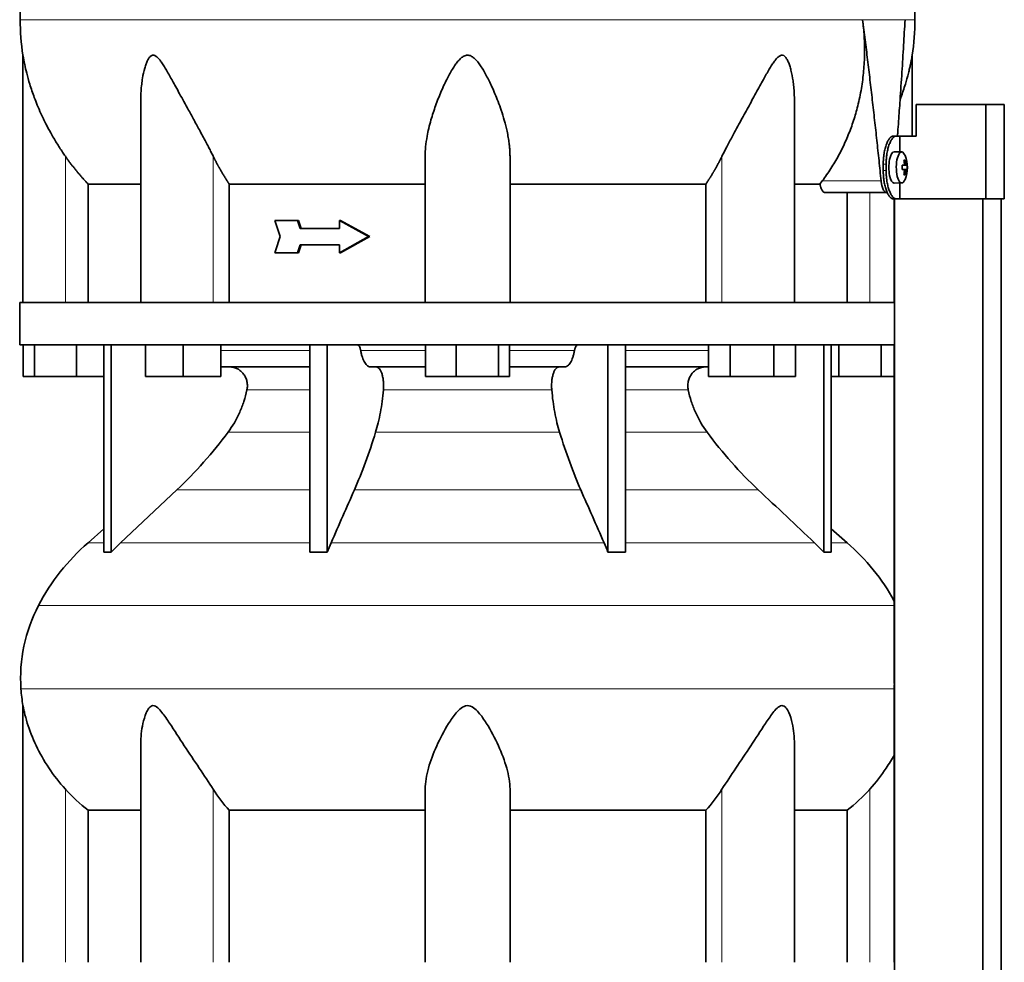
# Model space of a CAD drawing. Header units: millimetres. Extents: x 426 to 1318, y -2223 to 1749.
# Tile 26 of 31: x 942 to 1255, y 713 to 1013. Entities that reach past the tile are written whole.
import ezdxf

# ---------------------------------------------------------------- set-up
doc = ezdxf.new("R2010")
doc.units = ezdxf.units.MM
for name, color, linetype in [('M5X8_UNI7687', 7, 'Continuous'), ('MID_344-5', 7, 'Continuous'), ('VSI344-454_TERMI', 7, 'Continuous'), ('VSI344-454_TESTA', 7, 'Continuous'), ('VSI344_DIFFUSORE', 7, 'Continuous')]:
    doc.layers.add(name, color=color, linetype=linetype)

# ---------------------------------------------------------------- blocks, each defined once
blk = doc.blocks.new('SE3')
at = {"layer": 'M5X8_UNI7687', "color": 7, "linetype": 'Continuous', "lineweight": 35}
for p, q in [((1222.63, 970.6), (1220.28, 970.67)), ((1224.16, 966.38), (1222.76, 966.26)), ((1222.76, 966.33), (1223.34, 966.38)), ((1224.35, 966.36), (1222.76, 966.25)), ((1223.79, 968.01), (1223.38, 967.7)), ((1224.35, 964.98), (1222.76, 965.1)), ((1222.76, 965.09), (1224.16, 964.96)), ((1223.34, 964.96), (1222.76, 965.02)), ((1223.79, 963.34), (1223.38, 963.64)), ((1220.28, 960.67), (1222.63, 960.74))]:
    blk.add_line(p, q, dxfattribs=at)
at = {"layer": 'M5X8_UNI7687', "color": 4, "linetype": 'Continuous', "lineweight": 9}
for p, q in [((1222.76, 966.33), (1223.33, 966.38)), ((1223.5, 966.84), (1223.99, 966.88)), ((1223.33, 964.96), (1222.76, 965.02)), ((1223.99, 964.46), (1223.5, 964.51))]:
    blk.add_line(p, q, dxfattribs=at)
at = {"layer": 'M5X8_UNI7687', "color": 7, "linetype": 'Continuous', "lineweight": 35}
for centre, radius, start, end in [((1214.44, 965.67), 10, 337.7946, 22.2054), ((1214.76, 965.67), 9.62, 355.8727, 4.1273)]:
    blk.add_arc(centre, radius, start, end, dxfattribs=at)
for centre, major_axis, ratio, start_param, end_param in [((1220.27, 965.67), (0, 5), 0.34202, 0, 3.151709), ((1222.61, 965.67), (0, -4.93), 0.34202, 2.444185, 6.283185), ((1214.45, 965.52), (9.97, 0.82), 0.029809, 0.468971, 0.583531), ((1217.56, 965.67), (0, -9.26), 0.562348, 1.49595, 1.645642), ((1216.51, 962.61), (7.67, 5.19), 0.199978, 0.212267, 0.361959), ((1214.51, 965.67), (0, 10), 0.906308, 4.833518, 4.948078), ((1214.4, 965.67), (0, 10), 0.965926, 4.833518, 4.948078), ((1214.45, 965.52), (9.97, 0.82), 0.029809, 0.112154, 0.226713), ((1214.45, 965.83), (9.97, -0.82), 0.029809, -0.583531, -0.468971), ((1214.51, 965.67), (0, -10), 0.906308, 1.335108, 1.449667), ((1216.51, 968.74), (7.67, -5.19), 0.199978, -0.361959, -0.212267), ((1214.4, 965.67), (0, -10), 0.965926, 1.335108, 1.449667), ((1214.45, 965.83), (9.97, -0.82), 0.029809, -0.226713, -0.112154), ((1222.61, 965.67), (0, -4.93), 0.34202, 0, 0.697408)]:
    blk.add_ellipse(centre, major_axis=major_axis, ratio=ratio, start_param=start_param, end_param=end_param, dxfattribs=at)
for points in [[(1223.33, 966.38), (1223.34, 966.38), (1223.35, 966.38), (1223.37, 966.39), (1223.39, 966.4), (1223.41, 966.42), (1223.43, 966.44), (1223.45, 966.47), (1223.46, 966.5), (1223.47, 966.53), (1223.49, 966.57), (1223.49, 966.61), (1223.5, 966.65), (1223.51, 966.69), (1223.51, 966.73), (1223.51, 966.78), (1223.51, 966.83), (1223.5, 966.86), (1223.5, 966.88)], [(1223.99, 966.88), (1223.99, 966.86), (1223.99, 966.83), (1224, 966.78), (1224.01, 966.73), (1224.02, 966.69), (1224.03, 966.65), (1224.04, 966.61), (1224.05, 966.57), (1224.06, 966.53), (1224.07, 966.5), (1224.09, 966.47), (1224.1, 966.44), (1224.11, 966.42), (1224.12, 966.4), (1224.13, 966.39), (1224.15, 966.38), (1224.15, 966.38), (1224.16, 966.38)], [(1223.5, 964.46), (1223.5, 964.48), (1223.51, 964.52), (1223.51, 964.56), (1223.51, 964.61), (1223.51, 964.65), (1223.5, 964.7), (1223.49, 964.74), (1223.49, 964.78), (1223.47, 964.81), (1223.46, 964.85), (1223.45, 964.88), (1223.43, 964.9), (1223.41, 964.92), (1223.39, 964.94), (1223.37, 964.95), (1223.35, 964.96), (1223.34, 964.96), (1223.33, 964.96)], [(1224.16, 964.96), (1224.15, 964.96), (1224.15, 964.96), (1224.13, 964.95), (1224.12, 964.94), (1224.11, 964.92), (1224.1, 964.9), (1224.09, 964.88), (1224.07, 964.85), (1224.06, 964.81), (1224.05, 964.78), (1224.04, 964.74), (1224.03, 964.7), (1224.02, 964.65), (1224.01, 964.61), (1224, 964.56), (1223.99, 964.52), (1223.99, 964.48), (1223.99, 964.46)]]:
    blk.add_open_spline(points, degree=3, dxfattribs=at)
at = {"layer": 'MID_344-5', "color": 7, "linetype": 'Continuous', "lineweight": 35}
for p, q in [((1220.28, 955.67), (1220.28, 922.67)), ((1220.35, 955.67), (1220.35, -126.33)), ((1248.48, -126.33), (1248.48, 955.67)), ((1254.28, -126.33), (1254.28, 955.67)), ((1220.28, 909.17), (1220.28, 805.23)), ((1220.28, 800.99), (1220.28, 712.67))]:
    blk.add_line(p, q, dxfattribs=at)
at = {"layer": 'VSI344-454_TERMI', "color": 7, "linetype": 'Continuous', "lineweight": 35}
for p, q in [((1249.36, 985.67), (1227.27, 985.67)), ((1227.27, 985.67), (1227.27, 975.67)), ((1255.29, 985.67), (1249.36, 985.67)), ((1249.36, 985.67), (1249.36, 955.67)), ((1255.29, 985.67), (1255.29, 955.67)), ((1219.99, 975.67), (1220.92, 975.67)), ((1220.92, 975.67), (1222.09, 975.67)), ((1222.09, 970.62), (1222.09, 975.67)), ((1222.09, 975.67), (1227.27, 975.67)), ((1216.77, 964.67), (1216.77, 966.67)), ((1217.69, 964.67), (1217.69, 966.67)), ((1222.09, 955.67), (1222.09, 960.73)), ((1220.92, 955.67), (1219.99, 955.67)), ((1220.92, 955.67), (1222.09, 955.67)), ((1249.36, 955.67), (1222.09, 955.67)), ((1255.29, 955.67), (1249.36, 955.67))]:
    blk.add_line(p, q, dxfattribs=at)
at = {"layer": 'VSI344-454_TERMI', "color": 4, "linetype": 'Continuous', "lineweight": 9}
for p, q in [((1216.77, 966.67), (1217.69, 966.67)), ((1217.69, 964.67), (1216.77, 964.67))]:
    blk.add_line(p, q, dxfattribs=at)
at = {"layer": 'VSI344-454_TERMI', "color": 7, "linetype": 'Continuous', "lineweight": 35}
for points, knots in [([(1216.77, 966.67), (1216.77, 966.77), (1216.77, 966.97), (1216.77, 967.26), (1216.78, 967.56), (1216.79, 967.85), (1216.81, 968.14), (1216.83, 968.43), (1216.86, 968.71), (1216.88, 969), (1216.91, 969.28), (1216.95, 969.56), (1216.99, 969.84), (1217.06, 970.3), (1217.17, 970.92), (1217.34, 971.68), (1217.54, 972.39), (1217.76, 973.05), (1218, 973.64), (1218.26, 974.17), (1218.54, 974.62), (1218.79, 974.96), (1219.01, 975.2), (1219.21, 975.37), (1219.41, 975.51), (1219.6, 975.6), (1219.8, 975.66), (1219.93, 975.67), (1219.99, 975.67)], [0, 0, 0, 0, 0.020997, 0.041893, 0.062713, 0.083477, 0.104209, 0.124931, 0.145666, 0.166436, 0.187265, 0.208173, 0.229184, 0.250319, 0.312379, 0.374611, 0.437429, 0.499972, 0.562502, 0.625327, 0.687534, 0.749602, 0.791735, 0.833469, 0.874983, 0.916456, 0.958068, 1, 1, 1, 1]), ([(1220.92, 975.67), (1220.88, 975.67), (1220.82, 975.67), (1220.72, 975.65), (1220.62, 975.63), (1220.52, 975.6), (1220.43, 975.55), (1220.33, 975.5), (1220.23, 975.44), (1220.13, 975.37), (1220.03, 975.29), (1219.94, 975.2), (1219.84, 975.1), (1219.68, 974.92), (1219.46, 974.62), (1219.19, 974.17), (1218.93, 973.64), (1218.68, 973.05), (1218.46, 972.39), (1218.26, 971.68), (1218.09, 970.92), (1217.96, 970.21), (1217.87, 969.57), (1217.8, 969), (1217.75, 968.43), (1217.71, 967.85), (1217.69, 967.26), (1217.69, 966.87), (1217.69, 966.67)], [0, 0, 0, 0, 0.021018, 0.041934, 0.062771, 0.08355, 0.104295, 0.125028, 0.145771, 0.166547, 0.187379, 0.208288, 0.229298, 0.250429, 0.312489, 0.374705, 0.437522, 0.500061, 0.562591, 0.625422, 0.687637, 0.749714, 0.79185, 0.833578, 0.875077, 0.916526, 0.958107, 1, 1, 1, 1]), ([(1219.99, 955.67), (1219.96, 955.67), (1219.9, 955.67), (1219.8, 955.69), (1219.7, 955.71), (1219.6, 955.75), (1219.5, 955.79), (1219.41, 955.84), (1219.31, 955.9), (1219.21, 955.97), (1219.11, 956.06), (1219.01, 956.15), (1218.92, 956.25), (1218.76, 956.43), (1218.54, 956.72), (1218.26, 957.17), (1218, 957.7), (1217.76, 958.3), (1217.54, 958.95), (1217.34, 959.66), (1217.17, 960.42), (1217.04, 961.13), (1216.95, 961.78), (1216.88, 962.34), (1216.83, 962.91), (1216.79, 963.49), (1216.77, 964.08), (1216.77, 964.47), (1216.77, 964.67)], [0, 0, 0, 0, 0.021018, 0.041935, 0.062772, 0.083551, 0.104297, 0.125029, 0.145773, 0.166549, 0.187381, 0.20829, 0.2293, 0.250431, 0.312491, 0.374707, 0.437523, 0.500061, 0.562591, 0.625422, 0.687637, 0.749714, 0.79185, 0.833578, 0.875076, 0.916526, 0.958107, 1, 1, 1, 1]), ([(1217.69, 964.67), (1217.69, 964.57), (1217.69, 964.38), (1217.69, 964.08), (1217.7, 963.79), (1217.72, 963.49), (1217.73, 963.2), (1217.75, 962.92), (1217.78, 962.63), (1217.81, 962.34), (1217.84, 962.06), (1217.87, 961.78), (1217.91, 961.5), (1217.98, 961.04), (1218.09, 960.42), (1218.26, 959.66), (1218.46, 958.95), (1218.68, 958.3), (1218.93, 957.7), (1219.19, 957.17), (1219.46, 956.72), (1219.71, 956.38), (1219.94, 956.14), (1220.13, 955.97), (1220.33, 955.84), (1220.52, 955.74), (1220.72, 955.68), (1220.85, 955.68), (1220.92, 955.67)], [0, 0, 0, 0, 0.020996, 0.041893, 0.062713, 0.083477, 0.104209, 0.124931, 0.145666, 0.166436, 0.187264, 0.208173, 0.229184, 0.250319, 0.312379, 0.374611, 0.437429, 0.499972, 0.562503, 0.625328, 0.687536, 0.749604, 0.791737, 0.833471, 0.874985, 0.916457, 0.958069, 1, 1, 1, 1])]:
    blk.add_open_spline(points, degree=3, knots=knots, dxfattribs=at)
at = {"layer": 'VSI344-454_TESTA', "color": 4, "linetype": 'Continuous', "lineweight": 9}
for p, q in [((1223.71, 1012.7), (1210.2, 1012.7)), ((956.48, 922.67), (956.48, 969.25)), ((1003.52, 922.67), (1003.52, 969.25)), ((1165.44, 922.67), (1165.44, 969.25)), ((1197.34, 961.38), (1216.08, 961.38)), ((1212.48, 922.67), (1212.48, 957.67))]:
    blk.add_line(p, q, dxfattribs=at)
at = {"layer": 'VSI344-454_TESTA', "color": 7, "linetype": 'Continuous', "lineweight": 35}
for p, q in [((942.98, 1001.42), (942.98, 922.67)), ((1225.98, 975.67), (1225.98, 1001.42)), ((980.47, 987.04), (980.47, 922.67)), ((1188.49, 922.67), (1188.49, 987.04)), ((1070.98, 922.67), (1070.98, 969.25)), ((1097.98, 922.67), (1097.98, 969.25)), ((963.73, 960.37), (963.73, 922.67)), ((1008.64, 960.37), (1008.64, 922.67)), ((1160.32, 960.37), (1160.32, 922.67)), ((1196.61, 960.37), (1188.6, 960.37)), ((1196.62, 960.37), (1197.34, 961.38)), ((1198.25, 957.67), (1217.85, 957.67)), ((1205.23, 957.67), (1205.23, 922.67)), ((1030.32, 948.84), (1023.17, 948.84)), ((1030.7, 948.84), (1030.32, 948.84)), ((1044.09, 948.84), (1043.7, 948.84)), ((1053, 943.67), (1043.7, 948.84)), ((1043.7, 948.84), (1043.7, 946.25)), ((1053.38, 943.67), (1044.09, 948.84)), ((1043.7, 946.25), (1031.16, 946.25)), ((1053, 943.67), (1043.7, 938.51)), ((1053.38, 943.67), (1044.09, 938.51)), ((1053.38, 943.67), (1053, 943.67)), ((1043.7, 941.09), (1031.16, 941.09)), ((1043.7, 941.09), (1043.7, 938.51)), ((1030.32, 938.51), (1023.17, 938.51)), ((1030.7, 938.51), (1030.32, 938.51)), ((1044.09, 938.51), (1043.7, 938.51))]:
    blk.add_line(p, q, dxfattribs=at)
for centre, start, end in [((1018.44, 1012.8), 180.0677, 188.5809), ((1150.52, 1012.8), 351.4193, 359.9323)]:
    blk.add_arc(centre, 76.32, start, end, dxfattribs=at)
for points, degree, knots in [([(969.22, 1149.12), (967.76, 1144.26), (963.8, 1134.41), (956.54, 1119.26), (950.35, 1102.9), (946.61, 1086.38), (944.39, 1070.23), (943.14, 1054.26), (942.47, 1038.38), (942.26, 1024.61), (942.13, 1016.06), (942.13, 1012.71)], 3, [0, 0, 0, 0, 0.117079, 0.240569, 0.360617, 0.476421, 0.590288, 0.703407, 0.816259, 0.929029, 1, 1, 1, 1]), ([(1199.74, 1149.12), (1201.2, 1144.26), (1205.16, 1134.41), (1212.42, 1119.26), (1218.61, 1102.9), (1222.35, 1086.38), (1224.57, 1070.23), (1225.82, 1054.26), (1226.49, 1038.38), (1226.7, 1024.61), (1226.84, 1016.06), (1226.84, 1012.71)], 3, [0, 0, 0, 0, 0.117079, 0.240569, 0.360617, 0.476421, 0.590288, 0.703407, 0.816259, 0.929029, 1, 1, 1, 1]), ([(1197.34, 961.38), (1197.82, 962.02), (1198.77, 963.31), (1200.1, 965.32), (1201.37, 967.37), (1202.56, 969.47), (1203.67, 971.61), (1204.7, 973.8), (1205.65, 976.02), (1206.52, 978.28), (1207.32, 980.57), (1208.03, 982.89), (1208.94, 986.28), (1209.88, 990.77), (1210.59, 996.36), (1210.87, 1001.89), (1210.77, 1007.34), (1210.39, 1010.93), (1210.2, 1012.7)], 3, [0, 0, 0, 0, 0.045711, 0.091341, 0.13689, 0.182361, 0.227753, 0.273067, 0.318303, 0.363461, 0.408543, 0.453547, 0.498475, 0.603623, 0.706356, 0.806668, 0.904552, 1, 1, 1, 1]), ([(1221.29, 975.67), (1221.32, 976.05), (1221.43, 977.62), (1221.63, 980.32), (1221.87, 983.72), (1222.24, 988.94), (1222.7, 995.87), (1223.23, 1004.42), (1223.55, 1009.99), (1223.71, 1012.7)], 3, [0.2784568, 0.2784568, 0.2784568, 0.2784568, 0.3008671, 0.3697767, 0.4361634, 0.5000272, 0.6747049, 0.8413625, 1, 1, 1, 1]), ([(956.48, 969.25), (956.17, 969.69), (955.55, 970.6), (954.62, 972.01), (953.68, 973.49), (952.74, 975.05), (951.58, 977.07), (950.19, 979.67), (948.77, 982.63), (947.56, 985.43), (946.34, 988.56), (945.18, 991.97), (944.2, 995.51), (943.6, 998.13), (943.28, 999.73), (943.11, 1000.64), (943.01, 1001.23), (942.98, 1001.41), (942.98, 1001.41)], 3, [0, 0, 0, 0, 0.0207315, 0.0423915, 0.0649855, 0.0885178, 0.1129927, 0.1557981, 0.2041241, 0.2433105, 0.2789295, 0.3409942, 0.392778, 0.4359518, 0.4604978, 0.4716154, 0.4871189, 0.4999901, 0.4999901, 0.4999901, 0.4999901]), ([(1003.52, 969.25), (1003.3, 969.68), (1002.86, 970.56), (1002.16, 971.93), (1001.34, 973.49), (1000.41, 975.24), (999.09, 977.68), (997.52, 980.56), (995.78, 983.73), (994.24, 986.55), (992.88, 989.04), (991.67, 991.25), (990.29, 993.77), (989.03, 996.01), (987.84, 997.99), (987.03, 999.23), (986.23, 1000.28), (985.44, 1001.07), (984.59, 1001.5), (983.78, 1001.31), (983.14, 1000.65), (982.6, 999.72), (982.13, 998.59), (981.54, 996.73), (981.08, 994.55), (980.74, 992.08), (980.54, 989.9), (980.48, 988.19), (980.47, 987.23), (980.47, 987.04)], 3, [0, 0, 0, 0, 0.020247, 0.0413012, 0.0631676, 0.0911499, 0.1206822, 0.1725651, 0.2189806, 0.2600001, 0.2962057, 0.3283254, 0.3570821, 0.4069553, 0.4285992, 0.4484587, 0.4665056, 0.4826091, 0.4971306, 0.5113122, 0.5266668, 0.543344, 0.562023, 0.5826937, 0.6304427, 0.6595254, 0.6923195, 0.7261108, 0.7344062, 0.7344062, 0.7344062, 0.7344062]), ([(1097.98, 969.25), (1097.97, 969.68), (1097.96, 970.56), (1097.87, 971.93), (1097.7, 973.49), (1097.44, 975.24), (1096.96, 977.68), (1096.23, 980.56), (1095.25, 983.73), (1094.23, 986.55), (1093.24, 989.04), (1092.27, 991.25), (1091.08, 993.77), (1089.9, 996.01), (1088.66, 997.99), (1087.76, 999.23), (1086.84, 1000.28), (1085.85, 1001.07), (1084.73, 1001.5), (1083.55, 1001.31), (1082.53, 1000.65), (1081.6, 999.72), (1080.71, 998.59), (1079.48, 996.73), (1078.28, 994.55), (1077.07, 992.08), (1076.09, 989.9), (1075.15, 987.62), (1074, 984.57), (1072.96, 981.39), (1072.12, 978.17), (1071.52, 975.32), (1071.08, 972.35), (1071.01, 970.25), (1070.98, 969.25)], 3, [0, 0, 0, 0, 0.020247, 0.041301, 0.063168, 0.09115, 0.120682, 0.172565, 0.218981, 0.26, 0.296206, 0.328325, 0.357082, 0.406955, 0.428599, 0.448459, 0.466506, 0.482609, 0.497131, 0.511312, 0.526667, 0.543344, 0.562023, 0.582694, 0.630443, 0.659525, 0.692319, 0.726111, 0.759233, 0.82594, 0.865768, 0.902245, 0.953307, 1, 1, 1, 1]), ([(1188.49, 987.04), (1188.49, 987.74), (1188.46, 989.17), (1188.31, 991.25), (1188.01, 993.77), (1187.59, 996.01), (1187.03, 997.99), (1186.58, 999.23), (1186.07, 1000.28), (1185.47, 1001.07), (1184.72, 1001.5), (1183.87, 1001.31), (1183.06, 1000.65), (1182.29, 999.72), (1181.5, 998.59), (1180.34, 996.73), (1179.11, 994.55), (1177.74, 992.08), (1176.55, 989.9), (1175.31, 987.62), (1173.64, 984.57), (1171.9, 981.39), (1170.14, 978.17), (1168.59, 975.32), (1167.01, 972.35), (1165.95, 970.25), (1165.44, 969.25)], 3, [0.2656245, 0.2656245, 0.2656245, 0.2656245, 0.2962057, 0.3283254, 0.3570821, 0.4069553, 0.4285992, 0.4484587, 0.4665056, 0.4826091, 0.4971306, 0.5113122, 0.5266668, 0.543344, 0.562023, 0.5826937, 0.6304427, 0.6595254, 0.6923195, 0.7261108, 0.7592332, 0.8259403, 0.8657684, 0.9022453, 0.9533075, 1, 1, 1, 1]), ([(1225.98, 1001.41), (1225.98, 1001.41), (1225.98, 1001.41), (1225.95, 1001.23), (1225.84, 1000.57), (1225.66, 999.62), (1225.43, 998.49), (1225.14, 997.14), (1224.63, 995.05), (1223.77, 991.95), (1222.82, 989.13), (1222.2, 987.5), (1222.12, 987.29)], 3, [0.499991, 0.499991, 0.499991, 0.499991, 0.5000341, 0.5129562, 0.5284792, 0.5444389, 0.5641957, 0.583938, 0.6074587, 0.6593255, 0.7214848, 0.730703, 0.730703, 0.730703, 0.730703]), ([(963.73, 960.37), (961.73, 962.48), (959.92, 964.7), (958.12, 966.9), (956.48, 969.25)], 2, [0, 0, 0, 0.5, 0.5, 1, 1, 1]), ([(1008.64, 960.37), (1007.23, 962.48), (1005.95, 964.7), (1004.67, 966.9), (1003.52, 969.25)], 2, [0, 0, 0, 0.5, 0.5, 1, 1, 1]), ([(1165.44, 969.25), (1164.29, 966.9), (1163.01, 964.7), (1161.73, 962.48), (1160.32, 960.37)], 2, [0, 0, 0, 0.5, 0.5, 1, 1, 1]), ([(963.73, 960.37), (964.36, 960.37), (965.4, 960.37), (968.24, 960.37), (970.05, 960.37), (974.41, 960.37), (976.96, 960.37), (980.02, 960.37), (980.19, 960.37), (980.36, 960.37)], 3, [0, 0, 0, 0, 0.25, 0.25, 0.5, 0.5, 0.75, 0.75, 0.764371, 0.764371, 0.764371, 0.764371]), ([(1008.64, 960.37), (1013.1, 960.37), (1017.8, 960.37), (1027.61, 960.37), (1032.72, 960.37), (1043.25, 960.37), (1048.67, 960.37), (1059.7, 960.37), (1065.32, 960.37), (1070.98, 960.37)], 3, [0, 0, 0, 0, 0.25, 0.25, 0.5, 0.5, 0.75, 0.75, 1, 1, 1, 1]), ([(1097.98, 960.37), (1103.64, 960.37), (1109.26, 960.37), (1120.3, 960.37), (1125.71, 960.37), (1136.24, 960.37), (1141.35, 960.37), (1151.16, 960.37), (1155.86, 960.37), (1160.32, 960.37)], 3, [0, 0, 0, 0, 0.25, 0.25, 0.5, 0.5, 0.75, 0.75, 1, 1, 1, 1]), ([(1198.25, 957.67), (1198.22, 957.67), (1198.17, 957.67), (1198.09, 957.69), (1198.01, 957.72), (1197.93, 957.75), (1197.85, 957.8), (1197.72, 957.89), (1197.54, 958.07), (1197.31, 958.38), (1197.1, 958.77), (1196.95, 959.16), (1196.83, 959.5), (1196.75, 959.78), (1196.68, 960.07), (1196.64, 960.27), (1196.61, 960.37)], 3, [0, 0, 0, 0, 0.041685, 0.083129, 0.124417, 0.165635, 0.206869, 0.248205, 0.373034, 0.498358, 0.621809, 0.745536, 0.809628, 0.873199, 0.936554, 1, 1, 1, 1]), ([(1216.08, 961.38), (1216.09, 961.3), (1216.11, 961.15), (1216.14, 960.93), (1216.17, 960.71), (1216.2, 960.5), (1216.24, 960.29), (1216.29, 960.09), (1216.38, 959.73), (1216.52, 959.24), (1216.75, 958.69), (1217, 958.24), (1217.23, 957.97), (1217.42, 957.82), (1217.56, 957.73), (1217.7, 957.68), (1217.8, 957.67), (1217.85, 957.67)], 3, [0, 0, 0, 0, 0.036137, 0.072006, 0.107687, 0.143258, 0.1788, 0.214393, 0.250117, 0.375419, 0.499764, 0.624342, 0.749875, 0.812239, 0.874428, 0.936872, 1, 1, 1, 1])]:
    blk.add_open_spline(points, degree=degree, knots=knots, dxfattribs=at)
at = {"layer": 'VSI344-454_TESTA', "color": 4, "linetype": 'Continuous', "lineweight": 9}
for points, weights in [([(942.13, 1012.71), (942.13, 1012.71), (1122.85, 1012.71), (1210.2, 1012.7)], [1, 0.494458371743, 0.494458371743, 1]), ([(1223.71, 1012.7), (1225.79, 1012.71), (1226.84, 1012.71), (1226.84, 1012.71)], [1, 0.996331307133, 0.996331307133, 1])]:
    blk.add_rational_spline(points, weights, degree=3, dxfattribs=at)
at = {"layer": 'VSI344-454_TESTA', "color": 7, "linetype": 'Continuous', "lineweight": 35}
for points, degree in [([(1216.08, 961.38), (1213.45, 987.15), (1210.2, 1012.7)], 2), ([(1024.81, 943.67), (1024.26, 945.39), (1023.71, 947.11), (1023.17, 948.84)], 3), ([(1031.16, 946.25), (1030.88, 947.11), (1030.6, 947.98), (1030.32, 948.84)], 3), ([(1031.55, 946.25), (1031.26, 947.11), (1030.98, 947.98), (1030.7, 948.84)], 3), ([(1024.81, 943.67), (1024.26, 941.95), (1023.71, 940.23), (1023.17, 938.51)], 3), ([(1031.16, 941.09), (1030.88, 940.23), (1030.6, 939.37), (1030.32, 938.51)], 3), ([(1031.55, 941.09), (1031.26, 940.23), (1030.98, 939.37), (1030.7, 938.51)], 3)]:
    blk.add_open_spline(points, degree=degree, dxfattribs=at)
at = {"layer": 'VSI344_DIFFUSORE', "color": 7, "linetype": 'Continuous', "lineweight": 35}
for p, q in [((941.98, 922.67), (1220.33, 922.67)), ((941.98, 922.67), (941.98, 909.17)), ((1220.33, 922.67), (1220.33, 909.17)), ((941.98, 909.17), (1220.33, 909.17)), ((943.1, 899.17), (943.1, 909.17)), ((946.68, 899.17), (946.68, 909.17)), ((960.07, 899.17), (960.07, 909.17)), ((968.77, 843.21), (968.77, 909.17)), ((971.07, 843.21), (971.07, 909.17)), ((981.97, 899.17), (981.97, 909.17)), ((993.97, 899.17), (993.97, 909.17)), ((1005.97, 899.17), (1005.97, 909.17)), ((1034.26, 843.21), (1034.26, 909.17)), ((1039.8, 843.21), (1039.8, 909.17)), ((1071.1, 899.17), (1071.1, 909.17)), ((1080.89, 899.17), (1080.89, 909.17)), ((1094.28, 899.17), (1094.28, 909.17)), ((1097.86, 899.17), (1097.86, 909.17)), ((1129.16, 843.21), (1129.16, 909.17)), ((1134.7, 843.21), (1134.7, 909.17)), ((1161.13, 899.17), (1161.13, 909.17)), ((1168.06, 899.17), (1168.06, 909.17)), ((1181.92, 899.17), (1181.92, 909.17)), ((1188.85, 899.17), (1188.85, 909.17)), ((1197.89, 843.21), (1197.89, 909.17)), ((1200.19, 843.21), (1200.19, 909.17)), ((1202.68, 899.17), (1202.68, 909.17)), ((1216.07, 899.17), (1216.07, 909.17)), ((1034.26, 902.17), (1005.97, 902.17)), ((1071.1, 902.17), (1053.6, 902.17)), ((1115.37, 902.17), (1097.86, 902.17)), ((1161.13, 902.17), (1134.7, 902.17)), ((946.68, 899.17), (943.1, 899.17)), ((960.07, 899.17), (946.68, 899.17)), ((968.77, 899.17), (960.07, 899.17)), ((993.97, 899.17), (981.97, 899.17)), ((1005.97, 899.17), (993.97, 899.17)), ((1080.89, 899.17), (1071.1, 899.17)), ((1094.28, 899.17), (1080.89, 899.17)), ((1097.86, 899.17), (1094.28, 899.17)), ((1168.06, 899.17), (1161.13, 899.17)), ((1181.92, 899.17), (1168.06, 899.17)), ((1188.85, 899.17), (1181.92, 899.17)), ((1202.68, 899.17), (1200.19, 899.17)), ((1216.07, 899.17), (1202.68, 899.17)), ((1220.28, 899.17), (1216.07, 899.17)), ((991.99, 863.08), (974.06, 846.22)), ((968.77, 850.64), (963.69, 846.22)), ((1205.27, 846.22), (1200.19, 850.64)), ((1039.8, 843.21), (1041.04, 846.22)), ((1194.9, 846.22), (1197.89, 843.21)), ((1034.26, 843.21), (1039.8, 843.21)), ((1197.89, 843.21), (1200.19, 843.21)), ((942.98, 794.38), (942.98, 712.67)), ((980.47, 782.17), (980.47, 712.67)), ((1188.49, 712.67), (1188.49, 782.18)), ((1070.98, 712.67), (1070.98, 767.77)), ((1097.98, 712.67), (1097.98, 767.77)), ((963.73, 761.05), (980.47, 761.05)), ((963.73, 712.67), (963.73, 761.05)), ((1008.64, 761.05), (1070.98, 761.05)), ((1008.64, 712.67), (1008.64, 761.05)), ((1097.98, 761.05), (1160.32, 761.05)), ((1160.32, 761.05), (1160.32, 712.67)), ((1188.49, 761.05), (1205.23, 761.05)), ((1205.23, 761.05), (1205.23, 712.67))]:
    blk.add_line(p, q, dxfattribs=at)
at = {"layer": 'VSI344_DIFFUSORE', "color": 4, "linetype": 'Continuous', "lineweight": 9}
for p, q in [((1005.97, 907.39), (1034.26, 907.39)), ((1050.47, 907.39), (1071.1, 907.39)), ((1097.86, 907.39), (1118.49, 907.39)), ((1134.7, 907.39), (1161.13, 907.39)), ((1034.26, 894.84), (1014.26, 894.84)), ((1111.27, 894.84), (1057.69, 894.84)), ((1154.7, 894.84), (1134.7, 894.84)), ((1008.24, 881.37), (1034.26, 881.37)), ((1055.2, 881.37), (1113.76, 881.37)), ((1134.7, 881.37), (1160.72, 881.37)), ((991.99, 863.08), (1034.26, 863.08)), ((1048.47, 863.08), (1120.49, 863.08)), ((1134.7, 863.08), (1176.97, 863.08)), ((968.77, 846.22), (963.69, 846.22)), ((974.06, 846.22), (1034.26, 846.22)), ((1041.04, 846.22), (1127.92, 846.22)), ((1134.7, 846.22), (1194.9, 846.22)), ((1200.19, 846.22), (1205.27, 846.22)), ((947.9, 826.23), (1220.28, 826.23)), ((1220.28, 799.68), (942.35, 799.68)), ((956.48, 712.67), (956.48, 767.77)), ((1003.52, 712.67), (1003.52, 767.77)), ((1165.44, 712.67), (1165.44, 767.77)), ((1212.48, 712.67), (1212.48, 767.77))]:
    blk.add_line(p, q, dxfattribs=at)
at = {"layer": 'VSI344_DIFFUSORE', "color": 7, "linetype": 'Continuous', "lineweight": 35}
for centre, radius, start, end in [((1008.65, 794.49), 68.53, 131, 152.418), ((1160.31, 794.49), 68.53, 28.9585, 49), ((992.16, 803.11), 49.92, 152.418, 183.9452), ((995.73, 803.36), 53.5, 183.9452, 189.6558)]:
    blk.add_arc(centre, radius, start, end, dxfattribs=at)
for points, knots in [([(1049.4, 909.17), (1049.46, 909.17), (1049.51, 909.16), (1049.62, 909.12), (1049.68, 909.09), (1049.84, 908.97), (1049.94, 908.84), (1050.13, 908.53), (1050.21, 908.34), (1050.32, 908.01), (1050.36, 907.89), (1050.42, 907.65), (1050.45, 907.52), (1050.47, 907.39)], [0, 0, 0, 0, 0.125, 0.125, 0.25, 0.25, 0.5, 0.5, 0.75, 0.75, 0.875, 0.875, 1, 1, 1, 1]), ([(1119.56, 909.17), (1119.51, 909.17), (1119.45, 909.16), (1119.34, 909.12), (1119.28, 909.09), (1119.12, 908.97), (1119.02, 908.84), (1118.83, 908.53), (1118.75, 908.34), (1118.64, 908.01), (1118.6, 907.89), (1118.54, 907.65), (1118.52, 907.52), (1118.49, 907.39)], [0, 0, 0, 0, 0.125, 0.125, 0.25, 0.25, 0.5, 0.5, 0.75, 0.75, 0.875, 0.875, 1, 1, 1, 1]), ([(1053.6, 902.17), (1053.43, 902.17), (1053.27, 902.2), (1052.95, 902.32), (1052.79, 902.41), (1052.47, 902.65), (1052.32, 902.8), (1052.02, 903.15), (1051.88, 903.36), (1051.46, 904.05), (1051.21, 904.61), (1050.89, 905.57), (1050.79, 905.92), (1050.62, 906.63), (1050.54, 907), (1050.47, 907.39)], [0, 0, 0, 0, 0.125, 0.125, 0.25, 0.25, 0.375, 0.375, 0.5, 0.5, 0.75, 0.75, 0.875, 0.875, 1, 1, 1, 1]), ([(1115.37, 902.17), (1115.53, 902.17), (1115.69, 902.2), (1116.01, 902.32), (1116.17, 902.41), (1116.49, 902.65), (1116.64, 902.8), (1116.94, 903.15), (1117.08, 903.36), (1117.5, 904.05), (1117.75, 904.61), (1118.07, 905.57), (1118.17, 905.92), (1118.34, 906.63), (1118.42, 907), (1118.49, 907.39)], [0, 0, 0, 0, 0.125, 0.125, 0.25, 0.25, 0.375, 0.375, 0.5, 0.5, 0.75, 0.75, 0.875, 0.875, 1, 1, 1, 1]), ([(1014.26, 894.84), (1014.35, 895.27), (1014.4, 895.73), (1014.4, 896.62), (1014.35, 897.07), (1014.21, 897.73), (1014.15, 897.94), (1014.01, 898.37), (1013.93, 898.58), (1013.66, 899.19), (1013.44, 899.57), (1013.05, 900.09), (1012.91, 900.26), (1012.62, 900.58), (1012.46, 900.73), (1012.14, 901), (1011.97, 901.13), (1011.62, 901.37), (1011.44, 901.48), (1010.88, 901.77), (1010.49, 901.92), (1009.88, 902.07), (1009.68, 902.11), (1009.26, 902.16), (1009.05, 902.17), (1008.85, 902.17)], [0, 0, 0, 0, 0.125, 0.125, 0.25, 0.25, 0.3125, 0.3125, 0.375, 0.375, 0.5, 0.5, 0.5625, 0.5625, 0.625, 0.625, 0.6875, 0.6875, 0.75, 0.75, 0.875, 0.875, 0.9375, 0.9375, 1, 1, 1, 1]), ([(1055.45, 902.17), (1055.62, 902.17), (1055.79, 902.12), (1056.13, 901.92), (1056.29, 901.77), (1056.6, 901.38), (1056.75, 901.14), (1057.02, 900.58), (1057.14, 900.26), (1057.35, 899.56), (1057.44, 899.18), (1057.59, 898.37), (1057.65, 897.95), (1057.73, 897.07), (1057.75, 896.62), (1057.75, 895.73), (1057.73, 895.27), (1057.69, 894.84)], [0, 0, 0, 0, 0.125, 0.125, 0.25, 0.25, 0.375, 0.375, 0.5, 0.5, 0.625, 0.625, 0.75, 0.75, 0.875, 0.875, 1, 1, 1, 1]), ([(1113.51, 902.17), (1113.34, 902.17), (1113.17, 902.12), (1112.83, 901.92), (1112.67, 901.77), (1112.36, 901.38), (1112.21, 901.14), (1111.94, 900.58), (1111.82, 900.26), (1111.61, 899.56), (1111.52, 899.18), (1111.37, 898.37), (1111.31, 897.95), (1111.23, 897.07), (1111.21, 896.62), (1111.21, 895.73), (1111.23, 895.27), (1111.27, 894.84)], [0, 0, 0, 0, 0.125, 0.125, 0.25, 0.25, 0.375, 0.375, 0.5, 0.5, 0.625, 0.625, 0.75, 0.75, 0.875, 0.875, 1, 1, 1, 1]), ([(1154.7, 894.84), (1154.61, 895.27), (1154.56, 895.73), (1154.57, 896.62), (1154.61, 897.07), (1154.75, 897.73), (1154.81, 897.94), (1154.95, 898.37), (1155.03, 898.58), (1155.3, 899.19), (1155.52, 899.57), (1155.91, 900.09), (1156.05, 900.26), (1156.34, 900.58), (1156.5, 900.73), (1156.82, 901), (1156.99, 901.13), (1157.34, 901.37), (1157.52, 901.48), (1158.08, 901.77), (1158.47, 901.92), (1159.08, 902.07), (1159.28, 902.11), (1159.7, 902.16), (1159.91, 902.17), (1160.11, 902.17)], [0, 0, 0, 0, 0.125, 0.125, 0.25, 0.25, 0.3125, 0.3125, 0.375, 0.375, 0.5, 0.5, 0.5625, 0.5625, 0.625, 0.625, 0.6875, 0.6875, 0.75, 0.75, 0.875, 0.875, 0.9375, 0.9375, 1, 1, 1, 1]), ([(1008.24, 881.37), (1009.69, 883.33), (1010.93, 885.45), (1012.46, 888.88), (1012.91, 890.04), (1013.68, 892.41), (1014, 893.61), (1014.26, 894.84)], [0, 0, 0, 0, 0.5, 0.5, 0.75, 0.75, 1, 1, 1, 1]), ([(1057.69, 894.84), (1057.58, 893.61), (1057.45, 892.41), (1057.13, 890.04), (1056.95, 888.88), (1056.31, 885.45), (1055.8, 883.33), (1055.2, 881.37)], [0, 0, 0, 0, 0.25, 0.25, 0.5, 0.5, 1, 1, 1, 1]), ([(1111.27, 894.84), (1111.38, 893.61), (1111.51, 892.41), (1111.83, 890.04), (1112.01, 888.88), (1112.65, 885.45), (1113.16, 883.33), (1113.76, 881.37)], [0, 0, 0, 0, 0.25, 0.25, 0.5, 0.5, 1, 1, 1, 1]), ([(1160.72, 881.37), (1159.27, 883.33), (1158.03, 885.45), (1156.5, 888.88), (1156.05, 890.04), (1155.28, 892.41), (1154.96, 893.61), (1154.7, 894.84)], [0, 0, 0, 0, 0.5, 0.5, 0.75, 0.75, 1, 1, 1, 1]), ([(991.99, 863.08), (994.93, 865.84), (997.76, 868.75), (1003.22, 874.9), (1005.8, 878.08), (1008.24, 881.37)], [0, 0, 0, 0, 0.5, 0.5, 1, 1, 1, 1]), ([(1055.2, 881.37), (1054.19, 878.08), (1053.12, 874.9), (1050.86, 868.76), (1049.68, 865.84), (1048.47, 863.08)], [0, 0, 0, 0, 0.5, 0.5, 1, 1, 1, 1]), ([(1113.76, 881.37), (1114.77, 878.08), (1115.84, 874.9), (1118.1, 868.76), (1119.28, 865.84), (1120.49, 863.08)], [0, 0, 0, 0, 0.5, 0.5, 1, 1, 1, 1]), ([(1176.97, 863.08), (1174.03, 865.84), (1171.2, 868.75), (1165.74, 874.9), (1163.16, 878.08), (1160.72, 881.37)], [0, 0, 0, 0, 0.5, 0.5, 1, 1, 1, 1]), ([(956.48, 767.77), (954.54, 769.94), (952.79, 772.19), (949.67, 776.87), (948.31, 779.27), (946.03, 784.05), (945.09, 786.47), (943.99, 790.03), (943.68, 791.2), (943.3, 792.8), (943.19, 793.32), (943.03, 794.1), (942.98, 794.38), (942.98, 794.38)], [0, 0, 0, 0, 0.125, 0.125, 0.25, 0.25, 0.375, 0.375, 0.4375, 0.4375, 0.46875, 0.46875, 0.4975138, 0.4975138, 0.4975138, 0.4975138]), ([(1003.52, 767.77), (1002.15, 769.94), (1000.63, 772.18), (997.5, 776.84), (995.89, 779.24), (992.75, 784), (991.2, 786.42), (988.84, 789.97), (988.05, 791.15), (986.8, 792.75), (986.36, 793.26), (985.41, 794.1), (984.87, 794.41), (983.85, 794.36), (983.42, 794.01), (982.73, 793.14), (982.46, 792.63), (981.75, 791.01), (981.42, 789.85), (980.69, 786.55), (980.47, 784.34), (980.47, 782.16)], [0, 0, 0, 0, 0.125, 0.125, 0.25, 0.25, 0.375, 0.375, 0.4375, 0.4375, 0.46875, 0.46875, 0.5, 0.5, 0.53125, 0.53125, 0.5625, 0.5625, 0.625, 0.625, 0.7389823, 0.7389823, 0.7389823, 0.7389823]), ([(1097.98, 767.77), (1097.98, 769.94), (1097.58, 772.18), (1096.27, 776.84), (1095.35, 779.24), (1093.19, 784), (1091.94, 786.42), (1089.7, 789.97), (1088.9, 791.15), (1087.5, 792.75), (1087, 793.26), (1085.82, 794.1), (1085.11, 794.41), (1083.67, 794.36), (1082.98, 794.01), (1081.84, 793.14), (1081.35, 792.63), (1079.96, 791.01), (1079.17, 789.85), (1076.98, 786.34), (1075.73, 783.92), (1073.57, 779.15), (1072.68, 776.81), (1071.39, 772.2), (1070.98, 769.93), (1070.98, 767.77)], [0, 0, 0, 0, 0.125, 0.125, 0.25, 0.25, 0.375, 0.375, 0.4375, 0.4375, 0.46875, 0.46875, 0.5, 0.5, 0.53125, 0.53125, 0.5625, 0.5625, 0.625, 0.625, 0.75, 0.75, 0.875, 0.875, 1, 1, 1, 1]), ([(1188.49, 782.17), (1188.49, 784.38), (1188.27, 786.6), (1187.51, 789.97), (1187.16, 791.15), (1186.44, 792.75), (1186.16, 793.26), (1185.44, 794.1), (1184.99, 794.41), (1183.96, 794.36), (1183.43, 794.01), (1182.49, 793.14), (1182.07, 792.63), (1180.81, 791.01), (1180.04, 789.85), (1177.71, 786.34), (1176.15, 783.92), (1173.01, 779.15), (1171.44, 776.81), (1168.34, 772.2), (1166.81, 769.93), (1165.44, 767.77)], [0.2596572, 0.2596572, 0.2596572, 0.2596572, 0.375, 0.375, 0.4375, 0.4375, 0.46875, 0.46875, 0.5, 0.5, 0.53125, 0.53125, 0.5625, 0.5625, 0.625, 0.625, 0.75, 0.75, 0.875, 0.875, 1, 1, 1, 1]), ([(1220.3, 778.75), (1219.5, 777.3), (1218.62, 775.87), (1216.15, 772.17), (1214.41, 769.92), (1212.48, 767.77)], [0.7983155, 0.7983155, 0.7983155, 0.7983155, 0.875, 0.875, 1, 1, 1, 1])]:
    blk.add_open_spline(points, degree=3, knots=knots, dxfattribs=at)
for points in [[(1041.04, 846.22), (1043.52, 851.84), (1045.99, 857.46), (1048.47, 863.08)], [(1127.92, 846.22), (1125.44, 851.84), (1122.97, 857.46), (1120.49, 863.08)], [(1176.97, 863.08), (1182.95, 857.46), (1188.92, 851.84), (1194.9, 846.22)], [(974.06, 846.22), (973.04, 845.25), (972.03, 844.25), (971.07, 843.21)], [(1129.16, 843.21), (1128.76, 844.25), (1128.34, 845.25), (1127.92, 846.22)], [(971.07, 843.21), (970.3, 843.26), (969.54, 843.26), (968.77, 843.21)], [(1134.7, 843.21), (1132.86, 843.26), (1131.01, 843.26), (1129.16, 843.21)], [(1220.28, 805.23), (1220.29, 803.03), (1220.29, 801.76), (1220.28, 801.4)], [(963.73, 761.05), (961.11, 763.06), (958.69, 765.31), (956.48, 767.77)], [(1008.64, 761.05), (1006.79, 763.06), (1005.08, 765.31), (1003.52, 767.77)], [(1165.44, 767.77), (1163.88, 765.31), (1162.17, 763.06), (1160.32, 761.05)], [(1212.48, 767.77), (1210.27, 765.31), (1207.85, 763.06), (1205.23, 761.05)]]:
    blk.add_open_spline(points, degree=3, dxfattribs=at)

msp = doc.modelspace()

# ---------------------------------------------------------------- block references
msp.add_blockref('SE3', (0, 0))

doc.saveas('drawing.dxf')
